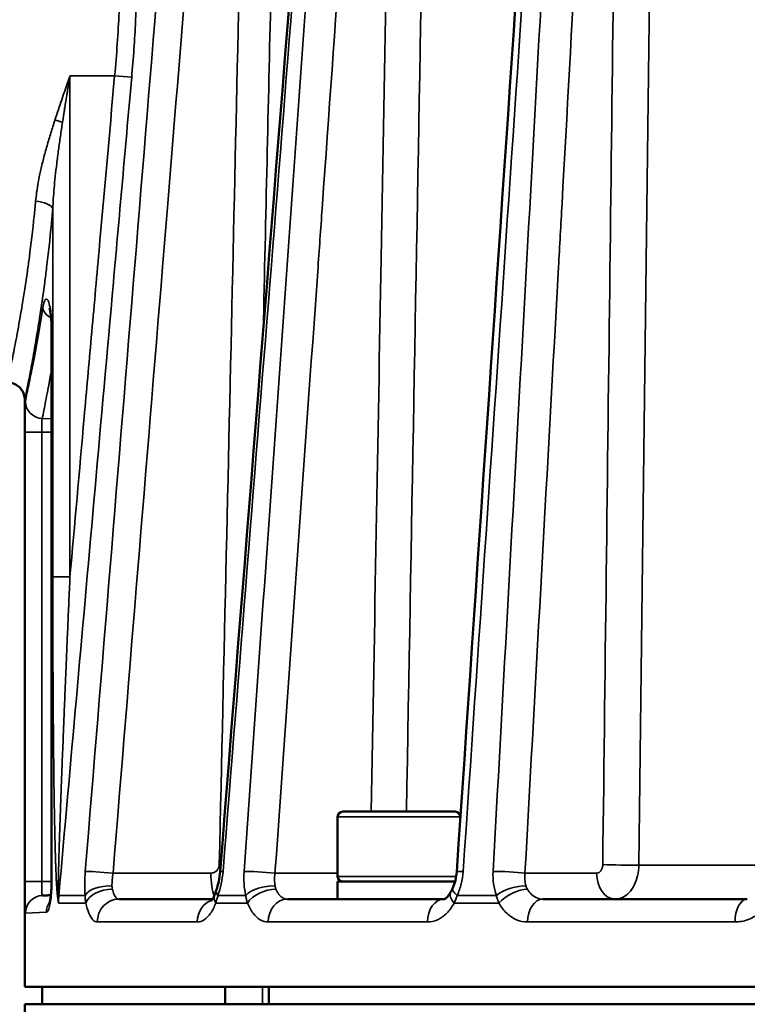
# Model space of a CAD drawing. Header units: millimetres. Extents: x 40 to 2195, y 40 to 1687.
# Tile 57 of 185: x 836 to 877, y 763 to 819. Entities that reach past the tile are written whole.
import ezdxf

# ---------------------------------------------------------------- set-up
doc = ezdxf.new("R2010")
doc.units = ezdxf.units.MM
doc.header["$LTSCALE"] = 8
for name, color, linetype, lineweight in [('Dimension (ISO)', 7, 'Continuous', 25), ('Visible (ISO)', 7, 'Continuous', 50), ('Visible Narrow (ISO)', 7, 'Continuous', 35)]:
    doc.layers.add(name, color=color, linetype=linetype, lineweight=lineweight)
doc.styles.add('Note Text (ANSI)', font='tahoma.ttf')
doc.dimstyles.new('Default (ISO)', dxfattribs={"dimscale": 8, "dimtxt": 1, "dimasz": 2.5, "dimexe": 3.175, "dimexo": 0, "dimgap": 0.762, "dimtad": 1, "dimrnd": 1e-08, "dimzin": 0, "dimdsep": 46, "dimtxsty": 'Note Text (ANSI)', "dimcen": 0.09, "dimdle": 10, "dimclrd": 1, "dimclre": 1, "dimclrt": 1, "dimazin": 0, "dimtfac": 3.5052, "dimtmove": 0, "dimatfit": 3, "dimfxl": 1, "dimtolj": 1, "dimtzin": 0, "dimlwd": -1, "dimlwe": -1, "dimarcsym": 0})

# ---------------------------------------------------------------- blocks, each defined once
blk = doc.blocks.new('*D6')
at = {"layer": 'Defpoints', "color": 0, "transparency": 16777216}
for p in [(767.956, 1056.218), (847.956, 1056.218), (843.93, 700.718)]:
    blk.add_point(p, dxfattribs=at)
at = {"layer": 'Dimension (ISO)', "color": 1, "transparency": 16777216}
for p, q in [((847.956, 1056.218), (742.556, 1056.218)), ((767.956, 720.718), (767.956, 1036.218)), ((843.93, 700.718), (742.556, 700.718))]:
    blk.add_line(p, q, dxfattribs=at)
for points in [[(764.623, 1036.218), (771.29, 1036.218), (767.956, 1056.218)], [(764.623, 720.718), (771.29, 720.718), (767.956, 700.718)]]:
    blk.add_solid(points, dxfattribs=at)
at = {"layer": 'Dimension (ISO)', "color": 1, "transparency": 16777216, "insert": (751.394, 822.873), "char_height": 8, "attachment_point": 1, "rotation": 90, "style": 'Note Text (ANSI)'}
blk.add_mtext('\\A1;355.50 mm [13.996 in]', dxfattribs=at)

msp = doc.modelspace()

# ---------------------------------------------------------------- linework, layer by layer
at = {"layer": 'Visible (ISO)'}
for p, q in [((837.485, 801.226), (837.485, 769.718)), ((835.956, 763.718), (835.956, 797.22)), ((853.815, 773.418), (853.815, 770.018)), ((860.515, 773.718), (854.115, 773.718)), ((860.815, 773.418), (860.815, 773.249)), ((853.815, 769.718), (860.516, 769.718)), ((853.815, 769.718), (853.815, 768.718)), ((837.816, 768.957), (837.815, 768.957)), ((846.768, 768.919), (846.768, 768.919)), ((860.779, 769.291), (860.779, 769.291)), ((846.674, 768.718), (841.331, 768.718)), ((846.769, 768.718), (846.769, 768.718)), ((853.815, 768.718), (850.945, 768.718)), ((853.815, 768.718), (856.573, 768.718)), ((859.895, 768.718), (856.573, 768.718)), ((859.896, 768.718), (859.896, 768.718)), ((877.199, 768.718), (865.534, 768.718)), ((877.199, 768.718), (877.2, 768.718)), ((859.315, 767.472), (859.315, 767.472)), ((1011.956, 763.718), (835.956, 763.718)), ((836.956, 763.718), (836.956, 762.718)), ((847.393, 763.718), (847.393, 762.718)), ((849.893, 763.718), (849.893, 762.718)), ((835.956, 762.718), (1011.956, 762.718)), ((836.951, 705.717), (835.956, 762.718))]:
    msp.add_line(p, q, dxfattribs=at)
for centre, start, end in [((854.115, 773.418), 90, 180), ((860.515, 773.418), 0, 90), ((854.115, 770.018), 180, 270), ((860.515, 770.018), 270, 270.2611)]:
    msp.add_arc(centre, 0.3, start, end, dxfattribs=at)
for centre, major_axis, ratio, start_param, end_param in [((848.401, 770.193), (-1.296, 0.103), 0.035786, 0.000001, 0.000015), ((861.911, 770.193), (-1.297, 0.088), 0.05511, 0, 0.000034), ((848.116, 768.821), (-1.225, 0.434), 0.397748, 0.00002, 0.000127), ((861.408, 768.5), (-1.145, 0.616), 0.442519, 6.283182, 6.283211), ((861.567, 768.821), (-1.18, 0.544), 0.304929, 0.00001, 0.000097)]:
    msp.add_ellipse(centre, major_axis=major_axis, ratio=ratio, start_param=start_param, end_param=end_param, dxfattribs=at)
for points in [[(847.105, 770.296), (849.826, 804.45), (852.548, 838.604), (855.272, 872.757)], [(860.614, 770.281), (862.925, 804.435), (865.237, 838.588), (867.549, 872.742)], [(846.783, 768.956), (846.817, 769.049), (846.854, 769.15), (846.891, 769.255)], [(860.263, 769.116), (860.303, 769.192), (860.345, 769.275), (860.385, 769.362)]]:
    msp.add_open_spline(points, degree=3, dxfattribs=at)
for points, knots in [([(837.485, 801.226), (837.485, 801.375), (837.481, 801.525), (837.466, 801.803), (837.454, 801.934), (837.427, 802.159), (837.412, 802.257), (837.39, 802.361), (837.384, 802.388), (837.374, 802.425), (837.371, 802.438), (837.366, 802.452), (837.365, 802.455), (837.365, 802.455)], [0, 0, 0, 0, 0.044568, 0.044568, 0.087956, 0.087956, 0.129927, 0.129927, 0.1480579, 0.1480579, 0.1628574, 0.1628574, 0.1735346, 0.1735346, 0.1735346, 0.1735346]), ([(835.956, 797.218), (835.956, 797.325), (835.939, 797.433), (835.871, 797.636), (835.821, 797.732), (835.693, 797.902), (835.615, 797.978), (835.441, 798.099), (835.343, 798.146), (835.149, 798.204), (835.053, 798.218), (834.958, 798.218)], [0, 0, 0, 0, 0.0321624, 0.0321624, 0.0639713, 0.0639713, 0.0958367, 0.0958367, 0.1277004, 0.1277004, 0.1563245, 0.1563245, 0.1563245, 0.1563245]), ([(846.891, 769.255), (846.942, 769.398), (846.987, 769.56), (847.062, 769.91), (847.09, 770.105), (847.105, 770.296)], [0, 0, 0, 0, 0.0532321, 0.0532321, 0.1109983, 0.1109983, 0.1109983, 0.1109983]), ([(860.386, 769.366), (860.446, 769.494), (860.497, 769.639), (860.576, 769.948), (860.603, 770.116), (860.614, 770.281)], [0, 0, 0, 0, 0.0475704, 0.0475704, 0.09737572, 0.09737572, 0.09737572, 0.09737572]), ([(837.365, 768.489), (837.365, 768.489), (837.365, 768.489), (837.367, 768.495), (837.371, 768.508), (837.383, 768.551), (837.391, 768.585), (837.41, 768.678), (837.42, 768.743), (837.443, 768.905), (837.453, 769.006), (837.472, 769.236), (837.479, 769.368), (837.484, 769.573), (837.485, 769.646), (837.485, 769.718)], [0.1295881, 0.1295881, 0.1295881, 0.1295881, 0.1346629, 0.1346629, 0.1523844, 0.1523844, 0.1753439, 0.1753439, 0.2048746, 0.2048746, 0.2410695, 0.2410695, 0.2817973, 0.2817973, 0.3033877, 0.3033877, 0.3033877, 0.3033877]), ([(837.446, 768.944), (837.335, 768.94), (837.242, 768.937), (837.166, 768.934), (837.066, 768.931), (836.996, 768.929), (836.957, 768.927)], [0.4151486, 0.4151486, 0.4151486, 0.4151486, 0.6666667, 0.6666667, 0.6666667, 0.9999998, 0.9999998, 0.9999998, 0.9999998]), ([(846.596, 768.605), (846.596, 768.605), (846.605, 768.614), (846.639, 768.66), (846.667, 768.703), (846.725, 768.815), (846.754, 768.881), (846.783, 768.956)], [0.1116798, 0.1116798, 0.1116798, 0.1116798, 0.1422658, 0.1422658, 0.1797983, 0.1797983, 0.2141108, 0.2141108, 0.2141108, 0.2141108]), ([(859.894, 768.718), (859.894, 768.718), (859.908, 768.717), (859.985, 768.764), (860.03, 768.799), (860.138, 768.916), (860.203, 769.006), (860.263, 769.116)], [0.0165525, 0.0165525, 0.0165525, 0.0165525, 0.0807673, 0.0807673, 0.1261443, 0.1261443, 0.1764499, 0.1764499, 0.1764499, 0.1764499])]:
    msp.add_open_spline(points, degree=3, knots=knots, dxfattribs=at)
at = {"layer": 'Visible Narrow (ISO)'}
for p, q in [((841.252, 817.801), (841.252, 817.801)), ((842.223, 817.801), (842.223, 817.801)), ((838.535, 815.718), (841.085, 815.718)), ((838.535, 815.718), (838.535, 787.121)), ((841.085, 815.718), (842.057, 815.631)), ((837.554, 808.145), (837.554, 787.121)), ((837.485, 801.226), (837.503, 801.226)), ((837.503, 801.226), (837.503, 769.718)), ((836.951, 796.155), (837.485, 796.137)), ((835.959, 769.718), (835.959, 795.371)), ((836.924, 795.371), (835.959, 795.371)), ((836.924, 795.371), (837.485, 795.371)), ((836.924, 769.718), (836.924, 795.371)), ((838.535, 787.121), (837.554, 787.121)), ((860.815, 773.418), (853.815, 773.418)), ((878.372, 770.665), (871.014, 770.665)), ((840.991, 770.205), (846.575, 770.205)), ((850.238, 770.205), (853.815, 770.205)), ((860.583, 770.018), (853.815, 770.018)), ((860.972, 770.178), (860.972, 770.178)), ((864.509, 770.205), (868.596, 770.205)), ((836.924, 769.718), (835.959, 769.718)), ((836.924, 769.718), (837.485, 769.718)), ((837.761, 769.718), (837.761, 769.718)), ((837.898, 768.934), (837.865, 768.937)), ((839.397, 768.934), (837.898, 768.934)), ((848.567, 768.934), (846.983, 768.934)), ((862.874, 768.934), (860.635, 768.934)), ((837.879, 768.5), (839.439, 768.5)), ((846.861, 768.5), (848.663, 768.5)), ((860.47, 768.5), (863.018, 768.5)), ((835.993, 767.928), (837.187, 767.969)), ((845.803, 767.418), (840.092, 767.418)), ((858.935, 767.418), (849.85, 767.418)), ((876.498, 767.418), (864.658, 767.418)), ((849.527, 762.718), (849.527, 763.718))]:
    msp.add_line(p, q, dxfattribs=at)
for centre, major_axis, ratio, start_param, end_param in [((837.677, 813.048), (-0.956, 0.293), 0.138061, 4.289587, 4.754727), ((836.572, 808.145), (0.996, -0.086), 0.408037, 0.209259, 1.60614), ((837.973, 802.467), (-0.988, 0.153), 0.705375, 0.216656, 1.133413), ((836.986, 797.147), (-0.978, 0.21), 0.99231, 0.213536, 1.746193), ((847.445, 770.705), (-1.5, 0.034), 0.015098, 1.30928, 1.363933), ((870.008, 770.705), (-1.5, 0.018), 0.024395, 0.785658, 2.306673), ((840.655, 770.193), (-1.296, 0.106), 0.030819, 4.452226, 6.008627), ((846.963, 770.218), (0, 1.5), 0.258819, 1.579541, 2.61693), ((848.401, 770.193), (-1.296, 0.103), 0.035786, 5.77505, 6.283185), ((849.588, 770.193), (-1.297, 0.092), 0.050845, 4.190972, 5.747377), ((861.911, 770.193), (-1.297, 0.088), 0.05511, 5.51369, 6.283185), ((863.59, 770.193), (-1.298, 0.072), 0.067405, 3.929235, 5.485636), ((869.657, 770.218), (0, -1.5), 0.707107, 4.721135, 6.283186), ((838.485, 769.718), (-1, 0), 0.000011, 0.000058, 0.187647), ((840.641, 768.821), (-1.296, -0.097), 0.497798, 4.448443, 5.960405), ((849.676, 768.821), (-1.269, -0.281), 0.4641, 4.152773, 5.664736), ((863.773, 768.821), (-1.226, -0.432), 0.398773, 3.873592, 5.385554), ((836.992, 767.928), (-0.035, 0.999), 0.999587, 0.000176, 1.536098), ((838.173, 767.969), (-0.035, 0.999), 0.985997, 0.329286, 0.329643), ((838.807, 768.853), (-0.991, -0.136), 0.542892, 5.884693, 6.036403), ((846.314, 769.219), (-7.735, -3.543), 0.959615, 5.872138, 5.925332), ((842.724, 768.5), (0, 4.849), 0.999292, 1.481251, 1.570815), ((840.688, 768.5), (-1.271, -0.275), 0.589115, 4.376631, 5.931253), ((848, 768.5), (-1.217, 0.456), 0.537377, 0.000006, 0.608617), ((846.963, 770.218), (0, 1.5), 0.258827, 2.621691, 2.621712), ((848.116, 768.821), (-1.225, 0.434), 0.397748, 0.000127, 0.553815), ((849.775, 768.5), (-1.206, -0.485), 0.52482, 4.074889, 5.629514), ((861.408, 768.5), (-1.145, 0.616), 0.442519, 0.00002, 0.882308), ((861.567, 768.821), (-1.18, 0.544), 0.304929, 0.000097, 0.812931), ((863.919, 768.5), (-1.134, -0.635), 0.42476, 3.806418, 5.36104), ((838.173, 767.969), (-0.035, 0.999), 0.985997, 0.885457, 1.536378), ((841.331, 767.418), (0, 1.3), 0.953002, 0, 1.570796), ((846.958, 767.418), (0, 1.3), 0.888103, 0.275517, 1.570783), ((846.958, 767.418), (0, 1.3), 0.888115, 0.160354, 0.160364), ((850.945, 767.418), (0, 1.3), 0.842116, 0, 1.570796), ((859.896, 767.418), (0, 1.3), 0.738876, 0.001523, 1.570786), ((865.534, 767.418), (0, 1.3), 0.673842, 0, 1.570796), ((877.199, 767.418), (0, 1.3), 0.539297, 0, 1.570784)]:
    msp.add_ellipse(centre, major_axis=major_axis, ratio=ratio, start_param=start_param, end_param=end_param, dxfattribs=at)
for points, knots in [([(849.565, 801.163), (849.712, 807.629), (849.857, 814.023), (850, 820.318), (850.365, 836.371), (850.715, 851.78), (851.081, 867.861), (851.447, 883.942), (851.829, 900.694), (852.216, 917.678)], [0.2026256, 0.2026256, 0.2026256, 0.2026256, 0.3333333, 0.3333333, 0.3333333, 0.6666667, 0.6666667, 0.6666667, 1, 1, 1, 1]), ([(857.74, 773.718), (858.024, 789.467), (858.305, 805.011), (858.576, 819.996), (858.867, 836.103), (859.147, 851.563), (859.439, 867.697), (859.731, 883.83), (860.036, 900.638), (860.345, 917.678)], [0.0232093, 0.0232093, 0.0232093, 0.0232093, 0.3333333, 0.3333333, 0.3333333, 0.6666667, 0.6666667, 0.6666667, 1, 1, 1, 1]), ([(871.014, 770.665), (871.22, 787.568), (871.423, 804.264), (871.619, 820.318), (871.815, 836.371), (872.003, 851.78), (872.199, 867.861), (872.396, 883.942), (872.601, 900.694), (872.809, 917.678)], [0, 0, 0, 0, 0.333333, 0.333333, 0.333333, 0.666667, 0.666667, 0.666667, 1, 1, 1, 1]), ([(847.784, 872.767), (846.871, 861.603), (845.952, 850.366), (845.027, 839.056), (844.103, 827.746), (843.172, 816.364), (842.236, 804.906), (841.299, 793.448), (840.357, 781.914), (839.408, 770.306)], [0, 0, 0, 0, 0.3333333, 0.3333333, 0.3333333, 0.6666667, 0.6666667, 0.6666667, 1, 1, 1, 1]), ([(849.37, 872.665), (848.667, 864.075), (847.961, 855.441), (847.251, 846.765), (847.038, 844.165), (846.825, 841.562), (846.612, 838.954), (845.785, 828.838), (844.953, 818.663), (844.116, 808.428), (844.017, 807.221), (843.918, 806.013), (843.82, 804.805), (842.883, 793.347), (841.94, 781.813), (840.991, 770.205)], [0, 0, 0, 0, 0.256489, 0.256489, 0.256489, 0.333333, 0.333333, 0.333333, 0.631507, 0.631507, 0.631507, 0.666667, 0.666667, 0.666667, 1, 1, 1, 1]), ([(847.057, 770.691), (847.326, 782.576), (847.591, 794.27), (847.848, 805.628), (848.106, 816.987), (848.356, 828.011), (848.608, 839.135), (848.861, 850.259), (849.116, 861.485), (849.37, 872.665)], [0, 0, 0, 0, 0.333333, 0.333333, 0.333333, 0.666667, 0.666667, 0.666667, 1, 1, 1, 1]), ([(847.271, 770.306), (848.196, 781.914), (849.116, 793.448), (850.03, 804.906), (850.944, 816.364), (851.852, 827.746), (852.754, 839.056), (853.656, 850.366), (854.553, 861.603), (855.444, 872.767)], [0, 0, 0, 0, 0.333333, 0.333333, 0.333333, 0.666667, 0.666667, 0.666667, 1, 1, 1, 1]), ([(855.742, 872.767), (854.95, 861.605), (854.153, 850.369), (853.351, 839.06), (852.549, 827.751), (851.741, 816.369), (850.929, 804.91), (850.116, 793.452), (849.299, 781.916), (848.476, 770.306)], [0, 0, 0, 0, 0.3333333, 0.3333333, 0.3333333, 0.6666667, 0.6666667, 0.6666667, 1, 1, 1, 1]), ([(857.511, 872.665), (856.898, 864.044), (856.283, 855.378), (855.665, 846.669), (855.483, 844.102), (855.3, 841.532), (855.117, 838.958), (854.398, 828.828), (853.675, 818.639), (852.948, 808.389), (852.863, 807.196), (852.778, 806.003), (852.694, 804.809), (851.88, 793.35), (851.062, 781.815), (850.238, 770.205)], [0, 0, 0, 0, 0.257468, 0.257468, 0.257468, 0.333333, 0.333333, 0.333333, 0.63193, 0.63193, 0.63193, 0.666667, 0.666667, 0.666667, 1, 1, 1, 1]), ([(855.73, 773.718), (855.923, 784.452), (856.113, 795.019), (856.298, 805.31), (856.503, 816.723), (856.702, 827.797), (856.904, 838.974), (857.105, 850.15), (857.308, 861.43), (857.511, 872.665)], [0.0327385, 0.0327385, 0.0327385, 0.0327385, 0.3333333, 0.3333333, 0.3333333, 0.6666667, 0.6666667, 0.6666667, 1, 1, 1, 1]), ([(860.983, 770.306), (861.855, 783.184), (862.721, 795.968), (863.581, 808.659), (864.456, 821.569), (865.325, 834.382), (866.187, 847.103), (866.77, 855.7), (867.35, 864.255), (867.927, 872.767)], [0, 0, 0, 0, 0.36971, 0.36971, 0.36971, 0.745812, 0.745812, 0.745812, 1, 1, 1, 1]), ([(868.348, 872.767), (867.731, 861.603), (867.11, 850.366), (866.485, 839.056), (865.86, 827.746), (865.231, 816.364), (864.598, 804.906), (863.965, 793.448), (863.328, 781.914), (862.687, 770.306)], [0, 0, 0, 0, 0.3333333, 0.3333333, 0.3333333, 0.6666667, 0.6666667, 0.6666667, 1, 1, 1, 1]), ([(870.18, 872.665), (869.704, 864.075), (869.226, 855.441), (868.746, 846.765), (868.602, 844.165), (868.458, 841.562), (868.313, 838.954), (867.753, 828.838), (867.19, 818.663), (866.624, 808.428), (866.557, 807.221), (866.49, 806.013), (866.423, 804.805), (865.789, 793.347), (865.151, 781.813), (864.509, 770.205)], [0, 0, 0, 0, 0.256489, 0.256489, 0.256489, 0.333333, 0.333333, 0.333333, 0.631507, 0.631507, 0.631507, 0.666667, 0.666667, 0.666667, 1, 1, 1, 1]), ([(868.947, 770.691), (869.091, 782.576), (869.232, 794.27), (869.369, 805.628), (869.506, 816.987), (869.639, 828.011), (869.774, 839.135), (869.908, 850.259), (870.044, 861.485), (870.18, 872.665)], [0, 0, 0, 0, 0.333333, 0.333333, 0.333333, 0.666667, 0.666667, 0.666667, 1, 1, 1, 1]), ([(841.085, 815.718), (841.2, 816.939), (841.284, 818.158), (841.338, 819.348), (841.392, 820.538), (841.415, 821.7), (841.413, 822.807), (841.411, 823.915), (841.383, 824.968), (841.339, 825.953), (841.295, 826.937), (841.234, 827.851), (841.166, 828.675), (841.099, 829.498), (841.025, 830.23), (840.957, 830.848), (840.888, 831.466), (840.825, 831.969), (840.775, 832.351), (840.725, 832.732), (840.688, 832.99), (840.67, 833.119), (840.661, 833.185), (840.656, 833.218), (840.656, 833.218)], [0, 0, 0, 0, 0.0666667, 0.0666667, 0.0666667, 0.1333333, 0.1333333, 0.1333333, 0.2, 0.2, 0.2, 0.2666667, 0.2666667, 0.2666667, 0.3333333, 0.3333333, 0.3333333, 0.4, 0.4, 0.4, 0.4666667, 0.4666667, 0.4666667, 0.5004059, 0.5004059, 0.5004059, 0.5004059]), ([(842.057, 815.631), (842.154, 816.717), (842.302, 818.848), (842.4, 821.968), (842.384, 824.882), (842.281, 827.523), (842.121, 829.829), (842.003, 831.081), (841.946, 831.632)], [0, 0, 0, 0, 0.1666667, 0.3333333, 0.5, 0.6666667, 0.8333333, 1, 1, 1, 1]), ([(837.677, 813.193), (837.745, 813.401), (837.811, 813.601), (837.875, 813.793), (837.939, 813.984), (838.001, 814.168), (838.061, 814.344), (838.121, 814.52), (838.179, 814.688), (838.234, 814.848), (838.289, 815.008), (838.342, 815.161), (838.392, 815.306), (838.443, 815.45), (838.49, 815.588), (838.535, 815.718)], [0.000001, 0.000001, 0.000001, 0.000001, 0.2, 0.2, 0.2, 0.4, 0.4, 0.4, 0.6, 0.6, 0.6, 0.8, 0.8, 0.8, 1, 1, 1, 1]), ([(837.898, 768.934), (838.231, 772.682), (838.566, 776.443), (838.899, 780.182), (839.232, 783.921), (839.563, 787.639), (839.902, 791.441), (840.24, 795.244), (840.587, 799.132), (840.945, 803.157), (841.304, 807.183), (841.675, 811.347), (842.057, 815.631)], [0, 0, 0, 0, 0.25, 0.25, 0.25, 0.5, 0.5, 0.5, 0.75, 0.75, 0.75, 1, 1, 1, 1]), ([(838.106, 813.048), (838.112, 813.083), (838.117, 813.118), (838.122, 813.152), (838.15, 813.335), (838.178, 813.512), (838.205, 813.683), (838.217, 813.757), (838.229, 813.831), (838.24, 813.903), (838.26, 814.027), (838.279, 814.148), (838.298, 814.266), (838.316, 814.373), (838.333, 814.478), (838.349, 814.58), (838.361, 814.654), (838.373, 814.727), (838.385, 814.798), (838.406, 814.932), (838.428, 815.061), (838.448, 815.184), (838.453, 815.217), (838.459, 815.25), (838.464, 815.282), (838.489, 815.435), (838.513, 815.58), (838.535, 815.718)], [0, 0, 0, 0, 0.031551, 0.031551, 0.031551, 0.2, 0.2, 0.2, 0.273647, 0.273647, 0.273647, 0.4, 0.4, 0.4, 0.51576, 0.51576, 0.51576, 0.6, 0.6, 0.6, 0.757863, 0.757863, 0.757863, 0.8, 0.8, 0.8, 1, 1, 1, 1]), ([(838.535, 787.121), (838.801, 790.098), (839.072, 793.142), (839.348, 796.239), (839.482, 797.741), (839.617, 799.256), (839.753, 800.788), (839.898, 802.414), (840.045, 804.059), (840.194, 805.729), (840.483, 808.971), (840.78, 812.305), (841.085, 815.718)], [0, 0, 0, 0, 0.3333333, 0.3333333, 0.3333333, 0.4950324, 0.4950324, 0.4950324, 0.6666667, 0.6666667, 0.6666667, 1, 1, 1, 1]), ([(836.572, 808.555), (836.587, 808.72), (836.607, 808.894), (836.633, 809.075), (836.658, 809.257), (836.688, 809.445), (836.725, 809.646), (836.762, 809.846), (836.805, 810.059), (836.855, 810.282), (836.905, 810.505), (836.962, 810.74), (837.024, 810.98), (837.085, 811.221), (837.153, 811.468), (837.224, 811.716), (837.295, 811.965), (837.37, 812.215), (837.446, 812.462), (837.522, 812.708), (837.599, 812.951), (837.677, 813.193)], [0, 0, 0, 0, 0.142857, 0.142857, 0.142857, 0.285714, 0.285714, 0.285714, 0.428571, 0.428571, 0.428571, 0.571429, 0.571429, 0.571429, 0.714286, 0.714286, 0.714286, 0.857143, 0.857143, 0.857143, 1, 1, 1, 1]), ([(837.554, 808.145), (837.561, 808.32), (837.571, 808.504), (837.584, 808.696), (837.597, 808.888), (837.612, 809.087), (837.63, 809.299), (837.649, 809.511), (837.67, 809.735), (837.695, 809.971), (837.72, 810.208), (837.749, 810.455), (837.779, 810.71), (837.81, 810.964), (837.844, 811.225), (837.88, 811.488), (837.915, 811.75), (837.953, 812.015), (837.99, 812.276), (838.028, 812.536), (838.067, 812.793), (838.106, 813.048)], [0, 0, 0, 0, 0.1428571, 0.1428571, 0.1428571, 0.2857143, 0.2857143, 0.2857143, 0.4285714, 0.4285714, 0.4285714, 0.5714286, 0.5714286, 0.5714286, 0.7142857, 0.7142857, 0.7142857, 0.8571429, 0.8571429, 0.8571429, 1, 1, 1, 1]), ([(834.956, 798.218), (834.956, 798.218), (834.957, 798.221), (834.958, 798.227), (834.961, 798.24), (834.968, 798.269), (834.978, 798.316), (834.996, 798.396), (835.024, 798.526), (835.063, 798.709), (835.084, 798.808), (835.109, 798.923), (835.136, 799.054), (835.188, 799.302), (835.251, 799.606), (835.321, 799.962), (835.356, 800.135), (835.392, 800.321), (835.43, 800.518), (835.511, 800.938), (835.598, 801.411), (835.689, 801.934), (835.729, 802.162), (835.77, 802.399), (835.81, 802.645), (835.908, 803.233), (836.008, 803.875), (836.105, 804.56), (836.142, 804.823), (836.179, 805.092), (836.216, 805.368), (836.314, 806.112), (836.407, 806.899), (836.491, 807.72), (836.519, 807.995), (836.546, 808.273), (836.572, 808.555)], [0.630134, 0.630134, 0.630134, 0.630134, 0.6413022, 0.6413022, 0.6413022, 0.6666667, 0.6666667, 0.6666667, 0.7098813, 0.7098813, 0.7098813, 0.7333333, 0.7333333, 0.7333333, 0.7781881, 0.7781881, 0.7781881, 0.8, 0.8, 0.8, 0.8464666, 0.8464666, 0.8464666, 0.8666667, 0.8666667, 0.8666667, 0.9148528, 0.9148528, 0.9148528, 0.9333333, 0.9333333, 0.9333333, 0.9833087, 0.9833087, 0.9833087, 0.9999988, 0.9999988, 0.9999988, 0.9999988]), ([(835.956, 797.218), (835.956, 797.218), (835.957, 797.221), (835.958, 797.227), (835.961, 797.241), (835.968, 797.272), (835.978, 797.322), (835.995, 797.407), (836.023, 797.544), (836.062, 797.737), (836.083, 797.843), (836.107, 797.965), (836.134, 798.102), (836.186, 798.365), (836.248, 798.686), (836.317, 799.062), (836.351, 799.246), (836.387, 799.442), (836.425, 799.651), (836.505, 800.094), (836.591, 800.593), (836.681, 801.146), (836.721, 801.387), (836.761, 801.639), (836.801, 801.901), (836.897, 802.522), (836.996, 803.201), (837.092, 803.923), (837.129, 804.202), (837.166, 804.488), (837.202, 804.779), (837.299, 805.564), (837.39, 806.39), (837.474, 807.263), (837.501, 807.552), (837.528, 807.846), (837.554, 808.145)], [0.6300977, 0.6300977, 0.6300977, 0.6300977, 0.6412223, 0.6412223, 0.6412223, 0.6666667, 0.6666667, 0.6666667, 0.7098176, 0.7098176, 0.7098176, 0.7333333, 0.7333333, 0.7333333, 0.7781268, 0.7781268, 0.7781268, 0.8, 0.8, 0.8, 0.8464151, 0.8464151, 0.8464151, 0.8666667, 0.8666667, 0.8666667, 0.9147427, 0.9147427, 0.9147427, 0.9333333, 0.9333333, 0.9333333, 0.9834304, 0.9834304, 0.9834304, 1, 1, 1, 1]), ([(836.984, 802.467), (837.007, 802.61), (837.032, 802.721), (837.06, 802.805), (837.089, 802.888), (837.121, 802.944), (837.154, 802.965), (837.187, 802.986), (837.222, 802.973), (837.256, 802.927), (837.289, 802.881), (837.323, 802.802), (837.353, 802.695), (837.383, 802.589), (837.41, 802.454), (837.433, 802.3), (837.455, 802.145), (837.473, 801.971), (837.485, 801.79), (837.497, 801.61), (837.503, 801.423), (837.503, 801.226)], [0.0000008, 0.0000008, 0.0000008, 0.0000008, 0.1428571, 0.1428571, 0.1428571, 0.2857143, 0.2857143, 0.2857143, 0.4285714, 0.4285714, 0.4285714, 0.5714286, 0.5714286, 0.5714286, 0.7142857, 0.7142857, 0.7142857, 0.8571429, 0.8571429, 0.8571429, 1, 1, 1, 1]), ([(835.987, 797.147), (836.01, 797.254), (836.046, 797.421), (836.098, 797.664), (836.102, 797.684), (836.106, 797.703), (836.11, 797.724), (836.168, 798), (836.245, 798.368), (836.336, 798.823), (836.338, 798.833), (836.339, 798.842), (836.341, 798.852), (836.431, 799.301), (836.532, 799.832), (836.64, 800.428), (836.653, 800.499), (836.666, 800.571), (836.679, 800.644), (836.777, 801.196), (836.88, 801.802), (836.984, 802.467)], [0, 0, 0, 0, 0.2316676, 0.2316676, 0.2316676, 0.25, 0.25, 0.25, 0.5, 0.5, 0.5, 0.5053096, 0.5053096, 0.5053096, 0.75, 0.75, 0.75, 0.7791681, 0.7791681, 0.7791681, 0.999974, 0.999974, 0.999974, 0.999974]), ([(836.951, 796.155), (836.974, 796.267), (837.01, 796.444), (837.061, 796.7), (837.065, 796.721), (837.07, 796.742), (837.074, 796.764), (837.132, 797.055), (837.207, 797.443), (837.296, 797.921), (837.298, 797.931), (837.3, 797.942), (837.302, 797.952), (837.358, 798.255), (837.42, 798.593), (837.485, 798.963)], [0, 0, 0, 0, 0.2314729, 0.2314729, 0.2314729, 0.25, 0.25, 0.25, 0.5, 0.5, 0.5, 0.5053801, 0.5053801, 0.5053801, 0.6625407, 0.6625407, 0.6625407, 0.6625407]), ([(835.959, 795.371), (835.959, 795.595), (835.96, 795.804), (835.96, 796.003), (835.961, 796.202), (835.962, 796.391), (835.964, 796.554), (835.966, 796.717), (835.969, 796.853), (835.973, 796.954), (835.976, 797.055), (835.981, 797.12), (835.987, 797.147)], [0, 0, 0, 0, 0.25, 0.25, 0.25, 0.5, 0.5, 0.5, 0.75, 0.75, 0.75, 1, 1, 1, 1]), ([(836.924, 795.371), (836.924, 795.403), (836.924, 795.435), (836.925, 795.466), (836.925, 795.529), (836.925, 795.591), (836.925, 795.65), (836.926, 795.68), (836.926, 795.71), (836.926, 795.739), (836.927, 795.794), (836.928, 795.846), (836.929, 795.894), (836.93, 795.918), (836.931, 795.942), (836.931, 795.964), (836.933, 796.005), (836.935, 796.041), (836.937, 796.07), (836.939, 796.086), (836.94, 796.1), (836.942, 796.111), (836.945, 796.133), (836.948, 796.148), (836.951, 796.155)], [0, 0, 0, 0, 0.084099, 0.084099, 0.084099, 0.25, 0.25, 0.25, 0.335199, 0.335199, 0.335199, 0.5, 0.5, 0.5, 0.586379, 0.586379, 0.586379, 0.75, 0.75, 0.75, 0.837828, 0.837828, 0.837828, 1, 1, 1, 1]), ([(838.535, 787.121), (838.513, 786.619), (838.47, 785.645), (838.411, 784.29), (838.356, 783.004), (838.304, 781.767), (838.255, 780.599), (838.211, 779.524), (838.171, 778.547), (838.136, 777.665), (838.105, 776.87), (838.077, 776.153), (838.052, 775.504), (838.03, 774.914), (838.011, 774.376), (837.993, 773.885), (837.977, 773.439), (837.963, 773.031), (837.95, 772.659), (837.939, 772.317), (837.929, 772.003), (837.92, 771.71), (837.912, 771.437), (837.904, 771.185), (837.897, 770.952), (837.892, 770.739), (837.887, 770.546), (837.882, 770.371), (837.879, 770.214), (837.875, 770.071), (837.873, 769.943), (837.87, 769.827), (837.869, 769.721), (837.867, 769.623), (837.866, 769.533), (837.865, 769.448), (837.864, 769.367), (837.863, 769.291), (837.863, 769.217), (837.863, 769.146), (837.863, 769.077), (837.864, 769.009), (837.865, 768.961), (837.865, 768.937)], [0, 0, 0, 0, 0.0243902, 0.0487805, 0.0731707, 0.097561, 0.1219512, 0.1463415, 0.1707317, 0.195122, 0.2195122, 0.2439024, 0.2682927, 0.2926829, 0.3170732, 0.3414634, 0.3658537, 0.3902439, 0.4146341, 0.4390244, 0.4634146, 0.4878049, 0.5121951, 0.5365854, 0.5609756, 0.5853659, 0.6097561, 0.6341463, 0.6585366, 0.6829268, 0.7073171, 0.7317073, 0.7560976, 0.7804878, 0.804878, 0.8292683, 0.8536585, 0.8780488, 0.902439, 0.9268293, 0.9512195, 0.9756098, 0.9999999, 0.9999999, 0.9999999, 0.9999999]), ([(846.575, 770.205), (846.589, 770.205), (846.604, 770.205), (846.618, 770.206), (846.653, 770.21), (846.688, 770.217), (846.721, 770.228), (846.74, 770.234), (846.758, 770.241), (846.775, 770.25), (846.803, 770.263), (846.83, 770.279), (846.855, 770.297), (846.874, 770.311), (846.893, 770.327), (846.91, 770.345), (846.929, 770.363), (846.946, 770.383), (846.961, 770.405), (846.978, 770.429), (846.993, 770.454), (847.006, 770.481), (847.016, 770.5), (847.024, 770.52), (847.031, 770.54), (847.042, 770.574), (847.049, 770.607), (847.053, 770.642), (847.055, 770.659), (847.056, 770.675), (847.057, 770.691)], [0.0000004, 0.0000004, 0.0000004, 0.0000004, 0.0569537, 0.0569537, 0.0569537, 0.2, 0.2, 0.2, 0.2779154, 0.2779154, 0.2779154, 0.4, 0.4, 0.4, 0.4970392, 0.4970392, 0.4970392, 0.6, 0.6, 0.6, 0.7160805, 0.7160805, 0.7160805, 0.8, 0.8, 0.8, 0.9372032, 0.9372032, 0.9372032, 1, 1, 1, 1]), ([(868.596, 770.205), (868.607, 770.205), (868.618, 770.205), (868.628, 770.206), (868.654, 770.21), (868.679, 770.217), (868.704, 770.228), (868.717, 770.234), (868.73, 770.241), (868.743, 770.25), (868.763, 770.263), (868.783, 770.279), (868.801, 770.297), (868.815, 770.311), (868.829, 770.327), (868.841, 770.345), (868.855, 770.363), (868.867, 770.383), (868.878, 770.405), (868.891, 770.429), (868.902, 770.454), (868.911, 770.481), (868.918, 770.5), (868.924, 770.52), (868.929, 770.54), (868.937, 770.574), (868.942, 770.607), (868.945, 770.642), (868.946, 770.659), (868.947, 770.675), (868.947, 770.691)], [0.0000004, 0.0000004, 0.0000004, 0.0000004, 0.0569537, 0.0569537, 0.0569537, 0.2, 0.2, 0.2, 0.2779154, 0.2779154, 0.2779154, 0.4, 0.4, 0.4, 0.4970392, 0.4970392, 0.4970392, 0.6, 0.6, 0.6, 0.7160805, 0.7160805, 0.7160805, 0.8, 0.8, 0.8, 0.9372032, 0.9372032, 0.9372032, 1, 1, 1, 1]), ([(839.408, 770.306), (839.388, 770.058), (839.367, 769.581), (839.381, 769.143), (839.397, 768.934)], [0, 0, 0, 0, 0.5, 0.9999301, 0.9999301, 0.9999301, 0.9999301]), ([(840.991, 770.205), (840.971, 770.076), (840.941, 769.819), (840.932, 769.581), (840.933, 769.47)], [0.0000003, 0.0000003, 0.0000003, 0.0000003, 0.5, 1, 1, 1, 1]), ([(846.983, 768.934), (847.058, 769.144), (847.181, 769.583), (847.251, 770.059), (847.271, 770.306)], [0.0000041, 0.0000041, 0.0000041, 0.0000041, 0.5, 1, 1, 1, 1]), ([(848.476, 770.306), (848.458, 770.059), (848.458, 769.583), (848.519, 769.144), (848.567, 768.934)], [0, 0, 0, 0, 0.5, 0.9999623, 0.9999623, 0.9999623, 0.9999623]), ([(850.238, 770.205), (850.221, 770.076), (850.203, 769.82), (850.222, 769.581), (850.24, 769.47)], [0.0000004, 0.0000004, 0.0000004, 0.0000004, 0.5, 1, 1, 1, 1]), ([(860.635, 768.934), (860.733, 769.144), (860.888, 769.584), (860.966, 770.059), (860.983, 770.306)], [0.0000037, 0.0000037, 0.0000037, 0.0000037, 0.5, 1, 1, 1, 1]), ([(862.687, 770.306), (862.673, 770.058), (862.694, 769.581), (862.799, 769.143), (862.874, 768.934)], [0, 0, 0, 0, 0.5, 0.9999741, 0.9999741, 0.9999741, 0.9999741]), ([(864.509, 770.205), (864.495, 770.076), (864.491, 769.819), (864.536, 769.581), (864.57, 769.47)], [0.0000003, 0.0000003, 0.0000003, 0.0000003, 0.5, 1, 1, 1, 1]), ([(835.993, 767.928), (835.987, 767.928), (835.982, 767.958), (835.978, 768.016), (835.974, 768.075), (835.971, 768.161), (835.969, 768.272), (835.966, 768.382), (835.964, 768.516), (835.963, 768.669), (835.961, 768.822), (835.961, 768.993), (835.96, 769.169), (835.96, 769.345), (835.959, 769.527), (835.959, 769.718)], [0, 0, 0, 0, 0.2, 0.2, 0.2, 0.4, 0.4, 0.4, 0.6, 0.6, 0.6, 0.8, 0.8, 0.8, 1, 1, 1, 1]), ([(837.503, 769.718), (837.503, 769.533), (837.492, 769.182), (837.446, 768.69), (837.374, 768.294), (837.283, 768.031), (837.22, 767.97), (837.187, 767.969)], [0.0000001, 0.0000001, 0.0000001, 0.0000001, 0.2, 0.4, 0.6, 0.8, 1, 1, 1, 1]), ([(840.933, 769.47), (840.933, 769.44), (840.935, 769.411), (840.939, 769.383), (840.941, 769.364), (840.944, 769.345), (840.947, 769.327), (840.949, 769.317), (840.951, 769.307), (840.954, 769.298)], [0.0000427, 0.0000427, 0.0000427, 0.0000427, 0.5, 0.5, 0.5, 0.8256774, 0.8256774, 0.8256774, 0.9999995, 0.9999995, 0.9999995, 0.9999995]), ([(850.24, 769.47), (850.245, 769.44), (850.251, 769.411), (850.259, 769.382), (850.265, 769.363), (850.271, 769.344), (850.278, 769.326), (850.281, 769.316), (850.285, 769.307), (850.289, 769.298)], [0.0000392, 0.0000392, 0.0000392, 0.0000392, 0.5, 0.5, 0.5, 0.8317056, 0.8317056, 0.8317056, 1, 1, 1, 1]), ([(864.57, 769.47), (864.579, 769.44), (864.59, 769.411), (864.602, 769.383), (864.614, 769.354), (864.629, 769.326), (864.645, 769.298)], [0.0000426, 0.0000426, 0.0000426, 0.0000426, 0.5, 0.5, 0.5, 0.9999995, 0.9999995, 0.9999995, 0.9999995]), ([(837.828, 768.853), (837.835, 768.801), (837.843, 768.748), (837.851, 768.694), (837.851, 768.689), (837.852, 768.684), (837.853, 768.679), (837.861, 768.62), (837.87, 768.56), (837.879, 768.5)], [0, 0, 0, 0, 0.456437, 0.456437, 0.456437, 0.5, 0.5, 0.5, 1, 1, 1, 1]), ([(839.397, 768.934), (839.399, 768.86), (839.404, 768.786), (839.411, 768.714), (839.419, 768.642), (839.428, 768.571), (839.439, 768.5)], [0, 0, 0, 0, 0.5, 0.5, 0.5, 0.9999534, 0.9999534, 0.9999534, 0.9999534]), ([(846.861, 768.5), (846.868, 768.525), (846.875, 768.549), (846.882, 768.573), (846.895, 768.62), (846.908, 768.666), (846.921, 768.714), (846.941, 768.786), (846.962, 768.859), (846.983, 768.934)], [0.0000021, 0.0000021, 0.0000021, 0.0000021, 0.173439, 0.173439, 0.173439, 0.5, 0.5, 0.5, 1, 1, 1, 1]), ([(848.567, 768.934), (848.578, 768.859), (848.591, 768.786), (848.607, 768.713), (848.624, 768.641), (848.642, 768.57), (848.663, 768.5)], [0, 0, 0, 0, 0.5, 0.5, 0.5, 1, 1, 1, 1]), ([(850.289, 769.298), (850.338, 769.179), (850.457, 768.968), (850.684, 768.765), (850.857, 768.718), (850.945, 768.718)], [0, 0, 0, 0, 0.3333333, 0.6666667, 1, 1, 1, 1]), ([(860.47, 768.5), (860.498, 768.571), (860.526, 768.642), (860.554, 768.715), (860.581, 768.787), (860.608, 768.86), (860.635, 768.934)], [0.0000023, 0.0000023, 0.0000023, 0.0000023, 0.5, 0.5, 0.5, 1, 1, 1, 1]), ([(862.874, 768.934), (862.893, 768.86), (862.914, 768.786), (862.938, 768.714), (862.954, 768.667), (862.97, 768.62), (862.988, 768.574), (862.998, 768.549), (863.008, 768.525), (863.018, 768.5)], [0, 0, 0, 0, 0.5, 0.5, 0.5, 0.825514, 0.825514, 0.825514, 1, 1, 1, 1]), ([(839.439, 768.5), (839.489, 768.272), (839.605, 767.888), (839.833, 767.505), (840.002, 767.418), (840.092, 767.418)], [0.0000001, 0.0000001, 0.0000001, 0.0000001, 0.3333333, 0.6666667, 1, 1, 1, 1]), ([(863.018, 768.5), (863.148, 768.272), (863.446, 767.888), (864.021, 767.505), (864.437, 767.418), (864.658, 767.418)], [0, 0, 0, 0, 0.3333333, 0.6666667, 1, 1, 1, 1])]:
    msp.add_open_spline(points, degree=3, knots=knots, dxfattribs=at)
for points in [[(837.554, 787.121), (837.554, 786.617), (837.554, 785.639), (837.557, 784.279), (837.56, 782.987), (837.565, 781.746), (837.571, 780.572), (837.578, 779.493), (837.586, 778.512), (837.594, 777.626), (837.602, 776.828), (837.61, 776.107), (837.618, 775.456), (837.627, 774.863), (837.635, 774.322), (837.643, 773.829), (837.651, 773.38), (837.659, 772.971), (837.667, 772.597), (837.675, 772.254), (837.683, 771.937), (837.69, 771.643), (837.698, 771.369), (837.706, 771.115), (837.713, 770.881), (837.72, 770.667), (837.728, 770.473), (837.734, 770.297), (837.741, 770.139), (837.747, 769.996), (837.753, 769.866), (837.759, 769.749), (837.765, 769.643), (837.77, 769.545), (837.776, 769.454), (837.781, 769.368), (837.787, 769.287), (837.793, 769.21), (837.799, 769.136), (837.805, 769.064), (837.811, 768.995), (837.819, 768.926), (837.825, 768.877), (837.828, 768.853)], [(869.657, 768.718), (869.797, 768.718), (870.077, 768.782), (870.458, 769.061), (870.762, 769.498), (870.961, 770.049), (871.011, 770.459), (871.014, 770.665)], [(836.957, 768.927), (836.952, 768.927), (836.942, 768.954), (836.933, 769.069), (836.927, 769.247), (836.925, 769.471), (836.924, 769.636), (836.924, 769.718)], [(840.954, 769.298), (840.981, 769.179), (841.047, 768.968), (841.177, 768.765), (841.279, 768.718), (841.331, 768.718)], [(864.645, 769.298), (864.712, 769.179), (864.876, 768.968), (865.184, 768.765), (865.417, 768.718), (865.534, 768.718)], [(845.803, 767.418), (845.941, 767.418), (846.203, 767.505), (846.577, 767.888), (846.774, 768.272), (846.861, 768.5)], [(848.663, 768.5), (848.756, 768.272), (848.97, 767.889), (849.387, 767.505), (849.689, 767.418), (849.85, 767.418)], [(858.935, 767.418), (859.138, 767.418), (859.523, 767.506), (860.062, 767.89), (860.345, 768.272), (860.47, 768.5)], [(876.498, 767.418), (876.75, 767.418), (877.227, 767.505), (877.9, 767.888), (878.251, 768.272), (878.405, 768.5)]]:
    msp.add_open_spline(points, degree=3, dxfattribs=at)

# ---------------------------------------------------------------- dimensions: what is measured, and where the dimension line sits
at = {"layer": 'Dimension (ISO)', "color": 1, "true_color": 0xff0000}
dim = msp.add_linear_dim(base=(767.956, 1056.218), p1=(843.93, 700.718), p2=(847.956, 1056.218), angle=90, text='<> mm [13.996 in]', dimstyle='Default (ISO)', override={"dimgap": 0.762, "dimdec": 2, "dimpost": '', "dimtol": 0, "dimlim": 0, "dimtp": 0, "dimtm": 0, "dimtdec": 2, "dimtofl": 0, "dimatfit": 1}, dxfattribs=at)
dim.commit()
dim.dimension.update_dxf_attribs({"geometry": '*D6', "text_midpoint": (767.956, 878.468), "dimtype": 160})

doc.saveas('drawing.dxf')
